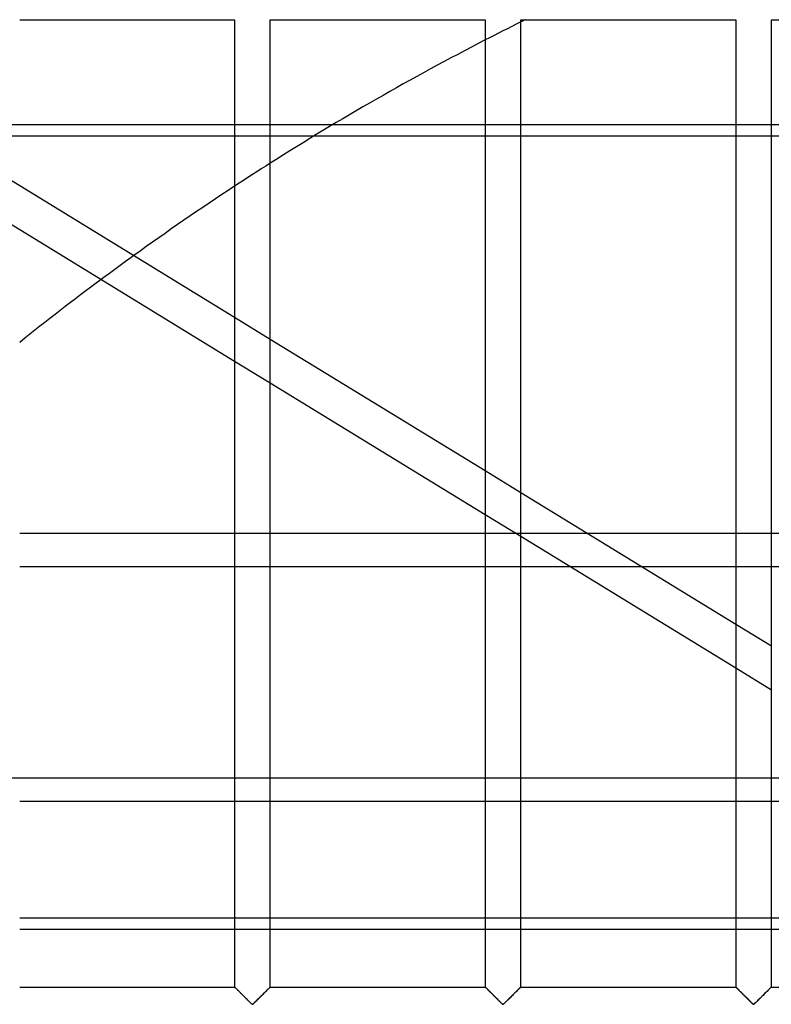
# Model space of a CAD drawing. Header units: millimetres. Extents: x -455 to 455, y -455 to 455.
# Tile 20 of 58: x -244 to -138, y 211 to 350. Entities that reach past the tile are written whole.
import ezdxf

# ---------------------------------------------------------------- set-up
doc = ezdxf.new("R2010")
doc.units = ezdxf.units.MM
doc.layers.add('MAIN-1', color=7, linetype='Continuous')
doc.layers.add('MAIN-2', color=7, linetype='Continuous')

msp = doc.modelspace()

# ---------------------------------------------------------------- linework, layer by layer
at = {"layer": 'MAIN-1'}
for p, q in [((-243.96, 349.58), (-213.75, 349.58)), ((-213.75, 349.58), (-213.75, 213.75)), ((-208.75, 213.75), (-208.75, 349.58)), ((-208.75, 349.58), (-178.54, 349.58)), ((-178.54, 349.58), (-178.54, 213.75)), ((-173.54, 213.75), (-173.54, 349.58)), ((-173.54, 349.58), (-143.33, 349.58)), ((-143.33, 349.58), (-143.33, 213.75)), ((-138.33, 213.75), (-138.33, 349.58)), ((-138.33, 349.58), (-108.12, 349.58)), ((-178.54, 334.84), (-199.96, 334.84)), ((-143.33, 334.84), (-173.54, 334.84)), ((-108.12, 334.84), (-138.33, 334.84)), ((-202.52, 333.29), (-178.54, 333.29)), ((-173.54, 333.29), (-143.33, 333.29)), ((-138.33, 333.29), (-108.12, 333.29)), ((-243.96, 326.28), (-213.75, 307.8)), ((-243.96, 320.13), (-213.75, 301.65)), ((-208.75, 304.74), (-178.54, 286.26)), ((-208.75, 298.59), (-178.54, 280.1)), ((-173.54, 283.2), (-143.33, 264.72)), ((-243.96, 277.49), (-213.75, 277.49)), ((-208.75, 277.49), (-178.54, 277.49)), ((-173.54, 277.05), (-143.33, 258.56)), ((-164.22, 277.49), (-143.33, 277.49)), ((-138.33, 277.49), (-108.12, 277.49)), ((-213.75, 272.74), (-243.96, 272.74)), ((-178.54, 272.74), (-208.75, 272.74)), ((-166.5, 272.74), (-173.54, 272.74)), ((-143.33, 272.74), (-156.44, 272.74)), ((-108.12, 272.74), (-138.33, 272.74)), ((-243.96, 239.85), (-213.75, 239.85)), ((-208.75, 239.85), (-178.54, 239.85)), ((-173.54, 239.85), (-143.33, 239.85)), ((-138.33, 239.85), (-112.75, 239.85)), ((-213.75, 223.41), (-243.96, 223.41)), ((-178.54, 223.41), (-208.75, 223.41)), ((-143.33, 223.41), (-173.54, 223.41)), ((-108.12, 223.41), (-138.33, 223.41)), ((-243.96, 221.87), (-213.75, 221.87)), ((-208.75, 221.87), (-178.54, 221.87)), ((-173.54, 221.87), (-143.33, 221.87)), ((-138.33, 221.87), (-108.12, 221.87)), ((-243.96, 213.75), (-213.75, 213.75)), ((-213.74, 213.74), (-213.75, 213.75)), ((-213.75, 213.75), (-213.75, 213.75)), ((-213.73, 213.73), (-213.74, 213.74)), ((-213.71, 213.71), (-213.73, 213.73)), ((-213.69, 213.69), (-213.71, 213.71)), ((-213.67, 213.67), (-213.69, 213.69)), ((-213.64, 213.64), (-213.67, 213.67)), ((-213.61, 213.61), (-213.64, 213.64)), ((-213.57, 213.57), (-213.61, 213.61)), ((-213.53, 213.53), (-213.57, 213.57)), ((-213.49, 213.49), (-213.53, 213.53)), ((-213.44, 213.44), (-213.49, 213.49)), ((-213.39, 213.39), (-213.44, 213.44)), ((-213.34, 213.34), (-213.39, 213.39)), ((-213.28, 213.28), (-213.34, 213.34)), ((-213.22, 213.23), (-213.28, 213.28)), ((-213.17, 213.17), (-213.22, 213.23)), ((-213.11, 213.11), (-213.17, 213.17)), ((-213.05, 213.05), (-213.11, 213.11)), ((-212.98, 212.99), (-213.05, 213.05)), ((-212.92, 212.92), (-212.98, 212.99)), ((-209.57, 212.93), (-209.68, 212.82)), ((-209.46, 213.04), (-209.57, 212.93)), ((-209.36, 213.14), (-209.46, 213.04)), ((-209.26, 213.25), (-209.36, 213.14)), ((-209.16, 213.34), (-209.26, 213.25)), ((-209.07, 213.43), (-209.16, 213.34)), ((-208.99, 213.51), (-209.07, 213.43)), ((-208.92, 213.58), (-208.99, 213.51)), ((-208.86, 213.64), (-208.92, 213.58)), ((-208.81, 213.69), (-208.86, 213.64)), ((-208.78, 213.72), (-208.81, 213.69)), ((-208.76, 213.74), (-208.78, 213.72)), ((-208.75, 213.75), (-208.76, 213.74)), ((-208.75, 213.75), (-178.54, 213.75)), ((-178.53, 213.74), (-178.54, 213.75)), ((-178.54, 213.75), (-178.54, 213.75)), ((-178.52, 213.73), (-178.53, 213.74)), ((-178.5, 213.71), (-178.52, 213.73)), ((-178.48, 213.69), (-178.5, 213.71)), ((-178.46, 213.67), (-178.48, 213.69)), ((-178.43, 213.64), (-178.46, 213.67)), ((-178.4, 213.61), (-178.43, 213.64)), ((-178.36, 213.57), (-178.4, 213.61)), ((-178.32, 213.53), (-178.36, 213.57)), ((-178.28, 213.49), (-178.32, 213.53)), ((-178.23, 213.44), (-178.28, 213.49)), ((-178.18, 213.39), (-178.23, 213.44)), ((-178.13, 213.34), (-178.18, 213.39)), ((-178.07, 213.28), (-178.13, 213.34)), ((-178.02, 213.23), (-178.07, 213.28)), ((-177.96, 213.17), (-178.02, 213.23)), ((-177.9, 213.11), (-177.96, 213.17)), ((-177.84, 213.05), (-177.9, 213.11)), ((-177.78, 212.99), (-177.84, 213.05)), ((-177.71, 212.92), (-177.78, 212.99)), ((-174.36, 212.93), (-174.48, 212.82)), ((-174.26, 213.04), (-174.36, 212.93)), ((-174.15, 213.14), (-174.26, 213.04)), ((-174.05, 213.25), (-174.15, 213.14)), ((-173.95, 213.34), (-174.05, 213.25)), ((-173.86, 213.43), (-173.95, 213.34)), ((-173.78, 213.51), (-173.86, 213.43)), ((-173.71, 213.58), (-173.78, 213.51)), ((-173.65, 213.64), (-173.71, 213.58)), ((-173.6, 213.69), (-173.65, 213.64)), ((-173.57, 213.72), (-173.6, 213.69)), ((-173.55, 213.74), (-173.57, 213.72)), ((-173.54, 213.75), (-173.55, 213.74)), ((-173.54, 213.75), (-143.33, 213.75)), ((-143.32, 213.74), (-143.33, 213.75)), ((-143.33, 213.75), (-143.33, 213.75)), ((-143.31, 213.73), (-143.32, 213.74)), ((-143.3, 213.71), (-143.31, 213.73)), ((-143.28, 213.69), (-143.3, 213.71)), ((-143.25, 213.67), (-143.28, 213.69)), ((-143.22, 213.64), (-143.25, 213.67)), ((-143.19, 213.61), (-143.22, 213.64)), ((-143.15, 213.57), (-143.19, 213.61)), ((-143.11, 213.53), (-143.15, 213.57)), ((-143.07, 213.49), (-143.11, 213.53)), ((-143.02, 213.44), (-143.07, 213.49)), ((-142.97, 213.39), (-143.02, 213.44)), ((-142.92, 213.34), (-142.97, 213.39)), ((-142.86, 213.28), (-142.92, 213.34)), ((-142.81, 213.23), (-142.86, 213.28)), ((-142.75, 213.17), (-142.81, 213.23)), ((-142.69, 213.11), (-142.75, 213.17)), ((-142.63, 213.05), (-142.69, 213.11)), ((-142.57, 212.99), (-142.63, 213.05)), ((-142.5, 212.92), (-142.57, 212.99)), ((-139.16, 212.93), (-139.27, 212.82)), ((-139.05, 213.04), (-139.16, 212.93)), ((-138.94, 213.14), (-139.05, 213.04)), ((-138.84, 213.25), (-138.94, 213.14)), ((-138.74, 213.34), (-138.84, 213.25)), ((-138.65, 213.43), (-138.74, 213.34)), ((-138.57, 213.51), (-138.65, 213.43)), ((-138.5, 213.58), (-138.57, 213.51)), ((-138.44, 213.64), (-138.5, 213.58)), ((-138.4, 213.69), (-138.44, 213.64)), ((-138.36, 213.72), (-138.4, 213.69)), ((-138.34, 213.74), (-138.36, 213.72)), ((-138.33, 213.75), (-138.34, 213.74)), ((-138.33, 213.75), (-108.12, 213.75)), ((-212.86, 212.86), (-212.92, 212.92)), ((-212.79, 212.79), (-212.86, 212.86)), ((-212.72, 212.73), (-212.79, 212.79)), ((-212.66, 212.66), (-212.72, 212.73)), ((-212.59, 212.59), (-212.66, 212.66)), ((-212.52, 212.52), (-212.59, 212.59)), ((-212.45, 212.45), (-212.52, 212.52)), ((-212.38, 212.38), (-212.45, 212.45)), ((-212.31, 212.32), (-212.38, 212.38)), ((-212.24, 212.25), (-212.31, 212.32)), ((-212.18, 212.18), (-212.24, 212.25)), ((-212.11, 212.11), (-212.18, 212.18)), ((-212.04, 212.04), (-212.11, 212.11)), ((-211.98, 211.98), (-212.04, 212.04)), ((-211.91, 211.91), (-211.98, 211.98)), ((-211.84, 211.85), (-211.91, 211.91)), ((-211.78, 211.78), (-211.84, 211.85)), ((-211.72, 211.72), (-211.78, 211.78)), ((-211.66, 211.66), (-211.72, 211.72)), ((-211.6, 211.61), (-211.66, 211.66)), ((-211.54, 211.55), (-211.6, 211.61)), ((-211.48, 211.5), (-211.54, 211.55)), ((-210.95, 211.56), (-211.04, 211.47)), ((-210.85, 211.66), (-210.95, 211.56)), ((-210.74, 211.77), (-210.85, 211.66)), ((-210.63, 211.88), (-210.74, 211.77)), ((-210.51, 211.99), (-210.63, 211.88)), ((-210.4, 212.11), (-210.51, 211.99)), ((-210.28, 212.22), (-210.4, 212.11)), ((-210.16, 212.34), (-210.28, 212.22)), ((-210.04, 212.46), (-210.16, 212.34)), ((-209.92, 212.58), (-210.04, 212.46)), ((-209.8, 212.7), (-209.92, 212.58)), ((-209.68, 212.82), (-209.8, 212.7)), ((-177.65, 212.86), (-177.71, 212.92)), ((-177.58, 212.79), (-177.65, 212.86)), ((-177.52, 212.73), (-177.58, 212.79)), ((-177.45, 212.66), (-177.52, 212.73)), ((-177.38, 212.59), (-177.45, 212.66)), ((-177.31, 212.52), (-177.38, 212.59)), ((-177.24, 212.45), (-177.31, 212.52)), ((-177.17, 212.38), (-177.24, 212.45)), ((-177.1, 212.32), (-177.17, 212.38)), ((-177.04, 212.25), (-177.1, 212.32)), ((-176.97, 212.18), (-177.04, 212.25)), ((-176.9, 212.11), (-176.97, 212.18)), ((-176.83, 212.04), (-176.9, 212.11)), ((-176.77, 211.98), (-176.83, 212.04)), ((-176.7, 211.91), (-176.77, 211.98)), ((-176.64, 211.85), (-176.7, 211.91)), ((-176.57, 211.78), (-176.64, 211.85)), ((-176.51, 211.72), (-176.57, 211.78)), ((-176.45, 211.66), (-176.51, 211.72)), ((-176.39, 211.61), (-176.45, 211.66)), ((-176.33, 211.55), (-176.39, 211.61)), ((-176.28, 211.5), (-176.33, 211.55)), ((-175.74, 211.56), (-175.83, 211.47)), ((-175.64, 211.66), (-175.74, 211.56)), ((-175.53, 211.77), (-175.64, 211.66)), ((-175.42, 211.88), (-175.53, 211.77)), ((-175.3, 211.99), (-175.42, 211.88)), ((-175.19, 212.11), (-175.3, 211.99)), ((-175.07, 212.22), (-175.19, 212.11)), ((-174.95, 212.34), (-175.07, 212.22)), ((-174.83, 212.46), (-174.95, 212.34)), ((-174.71, 212.58), (-174.83, 212.46)), ((-174.59, 212.7), (-174.71, 212.58)), ((-174.48, 212.82), (-174.59, 212.7)), ((-142.44, 212.86), (-142.5, 212.92)), ((-142.37, 212.79), (-142.44, 212.86)), ((-142.31, 212.73), (-142.37, 212.79)), ((-142.24, 212.66), (-142.31, 212.73)), ((-142.17, 212.59), (-142.24, 212.66)), ((-142.1, 212.52), (-142.17, 212.59)), ((-142.03, 212.45), (-142.1, 212.52)), ((-141.97, 212.38), (-142.03, 212.45)), ((-141.9, 212.32), (-141.97, 212.38)), ((-141.83, 212.25), (-141.9, 212.32)), ((-141.76, 212.18), (-141.83, 212.25)), ((-141.69, 212.11), (-141.76, 212.18)), ((-141.62, 212.04), (-141.69, 212.11)), ((-141.56, 211.98), (-141.62, 212.04)), ((-141.49, 211.91), (-141.56, 211.98)), ((-141.43, 211.85), (-141.49, 211.91)), ((-141.36, 211.78), (-141.43, 211.85)), ((-141.3, 211.72), (-141.36, 211.78)), ((-141.24, 211.66), (-141.3, 211.72)), ((-141.18, 211.61), (-141.24, 211.66)), ((-141.12, 211.55), (-141.18, 211.61)), ((-141.07, 211.5), (-141.12, 211.55)), ((-140.53, 211.56), (-140.63, 211.47)), ((-140.43, 211.66), (-140.53, 211.56)), ((-140.32, 211.77), (-140.43, 211.66)), ((-140.21, 211.88), (-140.32, 211.77)), ((-140.1, 211.99), (-140.21, 211.88)), ((-139.98, 212.11), (-140.1, 211.99)), ((-139.86, 212.22), (-139.98, 212.11)), ((-139.74, 212.34), (-139.86, 212.22)), ((-139.62, 212.46), (-139.74, 212.34)), ((-139.5, 212.58), (-139.62, 212.46)), ((-139.38, 212.7), (-139.5, 212.58)), ((-139.27, 212.82), (-139.38, 212.7)), ((-211.43, 211.44), (-211.48, 211.5)), ((-211.38, 211.4), (-211.43, 211.44)), ((-211.32, 211.35), (-211.38, 211.4)), ((-211.25, 211.32), (-211.32, 211.35)), ((-211.14, 211.38), (-211.25, 211.32)), ((-211.04, 211.47), (-211.14, 211.38)), ((-176.22, 211.44), (-176.28, 211.5)), ((-176.17, 211.4), (-176.22, 211.44)), ((-176.11, 211.35), (-176.17, 211.4)), ((-176.04, 211.32), (-176.11, 211.35)), ((-175.93, 211.38), (-176.04, 211.32)), ((-175.83, 211.47), (-175.93, 211.38)), ((-141.01, 211.44), (-141.07, 211.5)), ((-140.96, 211.4), (-141.01, 211.44)), ((-140.91, 211.35), (-140.96, 211.4)), ((-140.83, 211.32), (-140.91, 211.35)), ((-140.72, 211.38), (-140.83, 211.32)), ((-140.63, 211.47), (-140.72, 211.38))]:
    msp.add_line(p, q, dxfattribs=at)
for start, end in [(116.3154, 116.4222), (117.245, 122.3615), (123.235, 125.7611), (126.5951, 128.7216)]:
    msp.add_arc((0, 0), 390, start, end, dxfattribs=at)
at = {"layer": 'MAIN-2'}
for p, q in [((-199.96, 334.84), (-290.88, 334.84)), ((-173.54, 334.84), (-178.54, 334.84)), ((-138.33, 334.84), (-143.33, 334.84)), ((-290.88, 333.29), (-202.52, 333.29)), ((-178.54, 333.29), (-173.54, 333.29)), ((-143.33, 333.29), (-138.33, 333.29)), ((-248.96, 329.34), (-243.96, 326.28)), ((-248.96, 323.19), (-243.96, 320.13)), ((-213.75, 307.8), (-208.75, 304.74)), ((-213.75, 301.65), (-208.75, 298.59)), ((-178.54, 286.26), (-173.54, 283.2)), ((-178.54, 280.1), (-173.54, 277.05)), ((-213.75, 277.49), (-208.75, 277.49)), ((-178.54, 277.49), (-164.22, 277.49)), ((-143.33, 277.49), (-138.33, 277.49)), ((-208.75, 272.74), (-213.75, 272.74)), ((-173.54, 272.74), (-178.54, 272.74)), ((-156.44, 272.74), (-166.5, 272.74)), ((-138.33, 272.74), (-143.33, 272.74)), ((-143.33, 264.72), (-138.33, 261.66)), ((-143.33, 258.56), (-138.33, 255.5)), ((387.5, 243.06), (-387.5, 243.06)), ((-213.75, 239.85), (-208.75, 239.85)), ((-178.54, 239.85), (-173.54, 239.85)), ((-143.33, 239.85), (-138.33, 239.85)), ((-208.75, 223.41), (-213.75, 223.41)), ((-173.54, 223.41), (-178.54, 223.41)), ((-138.33, 223.41), (-143.33, 223.41)), ((-213.75, 221.87), (-208.75, 221.87)), ((-178.54, 221.87), (-173.54, 221.87)), ((-143.33, 221.87), (-138.33, 221.87)), ((-213.75, 213.75), (-213.74, 213.75)), ((-213.74, 213.75), (-213.73, 213.73)), ((-213.73, 213.73), (-213.71, 213.71)), ((-213.71, 213.71), (-213.68, 213.68)), ((-213.68, 213.68), (-213.64, 213.64)), ((-213.64, 213.64), (-213.59, 213.59)), ((-213.59, 213.59), (-213.54, 213.54)), ((-213.54, 213.54), (-213.48, 213.48)), ((-213.48, 213.48), (-213.41, 213.41)), ((-213.41, 213.41), (-213.33, 213.34)), ((-213.33, 213.34), (-213.26, 213.26)), ((-213.26, 213.26), (-213.18, 213.18)), ((-213.18, 213.18), (-213.09, 213.09)), ((-213.09, 213.09), (-213.01, 213.01)), ((-213.01, 213.01), (-212.92, 212.92)), ((-209.58, 212.92), (-209.49, 213.01)), ((-209.49, 213.01), (-209.41, 213.09)), ((-209.41, 213.09), (-209.32, 213.18)), ((-209.32, 213.18), (-209.24, 213.26)), ((-209.24, 213.26), (-209.17, 213.34)), ((-209.17, 213.34), (-209.09, 213.41)), ((-209.09, 213.41), (-209.02, 213.48)), ((-209.02, 213.48), (-208.96, 213.54)), ((-208.96, 213.54), (-208.91, 213.59)), ((-208.91, 213.59), (-208.86, 213.64)), ((-208.86, 213.64), (-208.82, 213.68)), ((-208.82, 213.68), (-208.79, 213.71)), ((-208.79, 213.71), (-208.77, 213.73)), ((-208.77, 213.73), (-208.76, 213.75)), ((-208.76, 213.75), (-208.75, 213.75)), ((-178.54, 213.75), (-178.54, 213.75)), ((-178.54, 213.75), (-178.52, 213.73)), ((-178.52, 213.73), (-178.5, 213.71)), ((-178.5, 213.71), (-178.47, 213.68)), ((-178.47, 213.68), (-178.43, 213.64)), ((-178.43, 213.64), (-178.38, 213.59)), ((-178.38, 213.59), (-178.33, 213.54)), ((-178.33, 213.54), (-178.27, 213.48)), ((-178.27, 213.48), (-178.2, 213.41)), ((-178.2, 213.41), (-178.13, 213.34)), ((-178.13, 213.34), (-178.05, 213.26)), ((-178.05, 213.26), (-177.97, 213.18)), ((-177.97, 213.18), (-177.88, 213.09)), ((-177.88, 213.09), (-177.8, 213.01)), ((-177.8, 213.01), (-177.71, 212.92)), ((-174.37, 212.92), (-174.29, 213.01)), ((-174.29, 213.01), (-174.2, 213.09)), ((-174.2, 213.09), (-174.12, 213.18)), ((-174.12, 213.18), (-174.03, 213.26)), ((-174.03, 213.26), (-173.96, 213.34)), ((-173.96, 213.34), (-173.88, 213.41)), ((-173.88, 213.41), (-173.82, 213.48)), ((-173.82, 213.48), (-173.75, 213.54)), ((-173.75, 213.54), (-173.7, 213.59)), ((-173.7, 213.59), (-173.65, 213.64)), ((-173.65, 213.64), (-173.61, 213.68)), ((-173.61, 213.68), (-173.58, 213.71)), ((-173.58, 213.71), (-173.56, 213.73)), ((-173.56, 213.73), (-173.55, 213.75)), ((-173.55, 213.75), (-173.54, 213.75)), ((-143.33, 213.75), (-143.33, 213.75)), ((-143.33, 213.75), (-143.31, 213.73)), ((-143.31, 213.73), (-143.29, 213.71)), ((-143.29, 213.71), (-143.26, 213.68)), ((-143.26, 213.68), (-143.22, 213.64)), ((-143.22, 213.64), (-143.17, 213.59)), ((-143.17, 213.59), (-143.12, 213.54)), ((-143.12, 213.54), (-143.06, 213.48)), ((-143.06, 213.48), (-142.99, 213.41)), ((-142.99, 213.41), (-142.92, 213.34)), ((-142.92, 213.34), (-142.84, 213.26)), ((-142.84, 213.26), (-142.76, 213.18)), ((-142.76, 213.18), (-142.68, 213.09)), ((-142.68, 213.09), (-142.59, 213.01)), ((-142.59, 213.01), (-142.5, 212.92)), ((-139.17, 212.92), (-139.08, 213.01)), ((-139.08, 213.01), (-138.99, 213.09)), ((-138.99, 213.09), (-138.91, 213.18)), ((-138.91, 213.18), (-138.83, 213.26)), ((-138.83, 213.26), (-138.75, 213.34)), ((-138.75, 213.34), (-138.68, 213.41)), ((-138.68, 213.41), (-138.61, 213.48)), ((-138.61, 213.48), (-138.55, 213.54)), ((-138.55, 213.54), (-138.49, 213.59)), ((-138.49, 213.59), (-138.44, 213.64)), ((-138.44, 213.64), (-138.41, 213.68)), ((-138.41, 213.68), (-138.37, 213.71)), ((-138.37, 213.71), (-138.35, 213.73)), ((-138.35, 213.73), (-138.34, 213.75)), ((-138.34, 213.75), (-138.33, 213.75)), ((-212.92, 212.92), (-212.83, 212.83)), ((-212.83, 212.83), (-212.73, 212.74)), ((-212.73, 212.74), (-212.64, 212.64)), ((-212.64, 212.64), (-212.54, 212.55)), ((-212.54, 212.55), (-212.45, 212.45)), ((-212.45, 212.45), (-212.35, 212.35)), ((-212.35, 212.35), (-212.25, 212.26)), ((-212.25, 212.26), (-212.16, 212.16)), ((-212.16, 212.16), (-212.06, 212.07)), ((-212.06, 212.07), (-211.97, 211.97)), ((-211.97, 211.97), (-211.88, 211.88)), ((-211.88, 211.88), (-211.79, 211.79)), ((-211.79, 211.79), (-211.7, 211.71)), ((-211.7, 211.71), (-211.62, 211.62)), ((-211.62, 211.62), (-211.54, 211.54)), ((-211.54, 211.54), (-211.46, 211.47)), ((-211.04, 211.47), (-210.96, 211.54)), ((-210.96, 211.54), (-210.88, 211.62)), ((-210.88, 211.62), (-210.8, 211.71)), ((-210.8, 211.71), (-210.71, 211.79)), ((-210.71, 211.79), (-210.62, 211.88)), ((-210.62, 211.88), (-210.53, 211.97)), ((-210.53, 211.97), (-210.44, 212.07)), ((-210.44, 212.07), (-210.34, 212.16)), ((-210.34, 212.16), (-210.25, 212.26)), ((-210.25, 212.26), (-210.15, 212.35)), ((-210.15, 212.35), (-210.05, 212.45)), ((-210.05, 212.45), (-209.96, 212.55)), ((-209.96, 212.55), (-209.86, 212.64)), ((-209.86, 212.64), (-209.77, 212.74)), ((-209.77, 212.74), (-209.67, 212.83)), ((-209.67, 212.83), (-209.58, 212.92)), ((-177.71, 212.92), (-177.62, 212.83)), ((-177.62, 212.83), (-177.53, 212.74)), ((-177.53, 212.74), (-177.43, 212.64)), ((-177.43, 212.64), (-177.34, 212.55)), ((-177.34, 212.55), (-177.24, 212.45)), ((-177.24, 212.45), (-177.14, 212.35)), ((-177.14, 212.35), (-177.05, 212.26)), ((-177.05, 212.26), (-176.95, 212.16)), ((-176.95, 212.16), (-176.86, 212.07)), ((-176.86, 212.07), (-176.76, 211.97)), ((-176.76, 211.97), (-176.67, 211.88)), ((-176.67, 211.88), (-176.58, 211.79)), ((-176.58, 211.79), (-176.49, 211.71)), ((-176.49, 211.71), (-176.41, 211.62)), ((-176.41, 211.62), (-176.33, 211.54)), ((-176.33, 211.54), (-176.25, 211.47)), ((-175.83, 211.47), (-175.76, 211.54)), ((-175.76, 211.54), (-175.68, 211.62)), ((-175.68, 211.62), (-175.59, 211.71)), ((-175.59, 211.71), (-175.5, 211.79)), ((-175.5, 211.79), (-175.41, 211.88)), ((-175.41, 211.88), (-175.32, 211.97)), ((-175.32, 211.97), (-175.23, 212.07)), ((-175.23, 212.07), (-175.13, 212.16)), ((-175.13, 212.16), (-175.04, 212.26)), ((-175.04, 212.26), (-174.94, 212.35)), ((-174.94, 212.35), (-174.84, 212.45)), ((-174.84, 212.45), (-174.75, 212.55)), ((-174.75, 212.55), (-174.65, 212.64)), ((-174.65, 212.64), (-174.56, 212.74)), ((-174.56, 212.74), (-174.46, 212.83)), ((-174.46, 212.83), (-174.37, 212.92)), ((-142.5, 212.92), (-142.41, 212.83)), ((-142.41, 212.83), (-142.32, 212.74)), ((-142.32, 212.74), (-142.22, 212.64)), ((-142.22, 212.64), (-142.13, 212.55)), ((-142.13, 212.55), (-142.03, 212.45)), ((-142.03, 212.45), (-141.93, 212.35)), ((-141.93, 212.35), (-141.84, 212.26)), ((-141.84, 212.26), (-141.74, 212.16)), ((-141.74, 212.16), (-141.65, 212.07)), ((-141.65, 212.07), (-141.55, 211.97)), ((-141.55, 211.97), (-141.46, 211.88)), ((-141.46, 211.88), (-141.37, 211.79)), ((-141.37, 211.79), (-141.28, 211.71)), ((-141.28, 211.71), (-141.2, 211.62)), ((-141.2, 211.62), (-141.12, 211.54)), ((-141.12, 211.54), (-141.04, 211.47)), ((-140.63, 211.47), (-140.55, 211.54)), ((-140.55, 211.54), (-140.47, 211.62)), ((-140.47, 211.62), (-140.38, 211.71)), ((-140.38, 211.71), (-140.3, 211.79)), ((-140.3, 211.79), (-140.21, 211.88)), ((-140.21, 211.88), (-140.11, 211.97)), ((-140.11, 211.97), (-140.02, 212.07)), ((-140.02, 212.07), (-139.93, 212.16)), ((-139.93, 212.16), (-139.83, 212.26)), ((-139.83, 212.26), (-139.73, 212.35)), ((-139.73, 212.35), (-139.64, 212.45)), ((-139.64, 212.45), (-139.54, 212.55)), ((-139.54, 212.55), (-139.44, 212.64)), ((-139.44, 212.64), (-139.35, 212.74)), ((-139.35, 212.74), (-139.26, 212.83)), ((-139.26, 212.83), (-139.17, 212.92)), ((-211.46, 211.47), (-211.38, 211.4)), ((-211.38, 211.4), (-211.31, 211.34)), ((-211.31, 211.34), (-211.19, 211.34)), ((-211.19, 211.34), (-211.12, 211.4)), ((-211.12, 211.4), (-211.04, 211.47)), ((-176.25, 211.47), (-176.18, 211.4)), ((-176.18, 211.4), (-176.1, 211.34)), ((-176.1, 211.34), (-175.99, 211.34)), ((-175.99, 211.34), (-175.91, 211.4)), ((-175.91, 211.4), (-175.83, 211.47)), ((-141.04, 211.47), (-140.97, 211.4)), ((-140.97, 211.4), (-140.89, 211.34)), ((-140.89, 211.34), (-140.78, 211.34)), ((-140.78, 211.34), (-140.7, 211.4)), ((-140.7, 211.4), (-140.63, 211.47))]:
    msp.add_line(p, q, dxfattribs=at)
for start, end in [(116.4222, 117.245), (122.3615, 123.235), (125.7611, 126.5951)]:
    msp.add_arc((0, 0), 390, start, end, dxfattribs=at)

doc.saveas('drawing.dxf')
